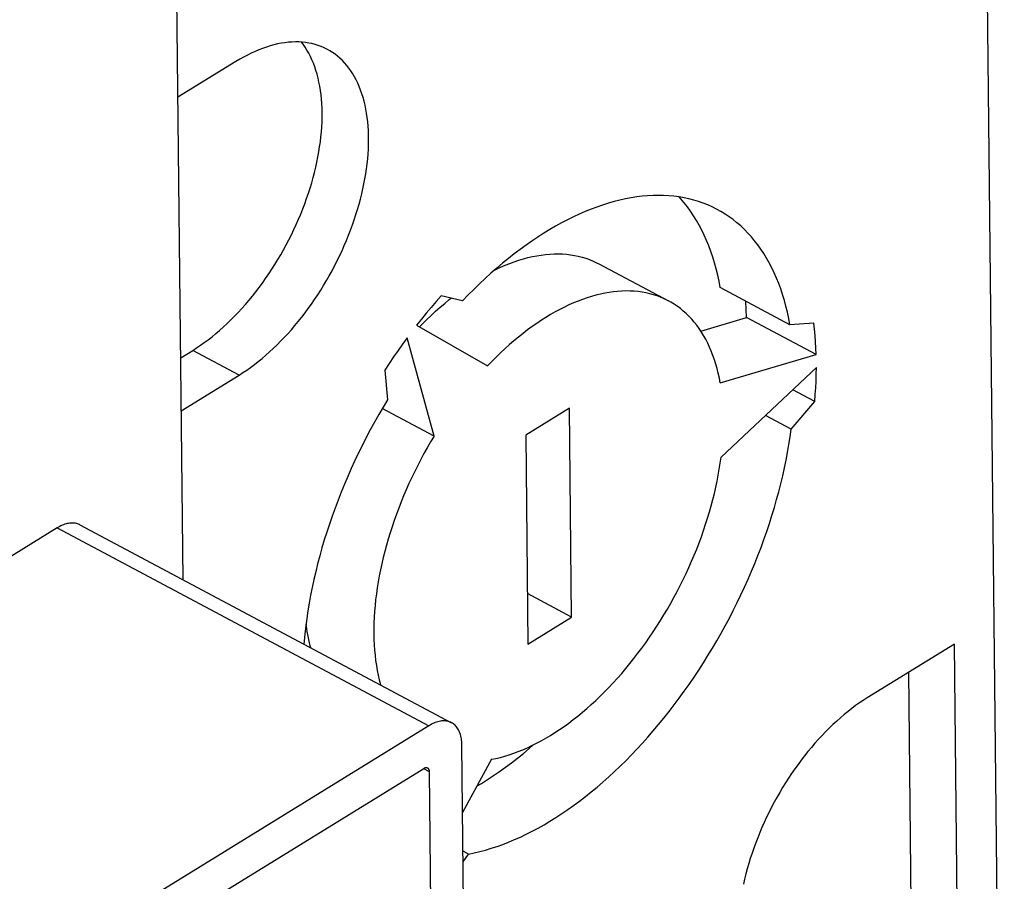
# Model space of a CAD drawing. Header units: millimetres. Extents: x 0 to 594, y 0 to 420.
# Tile 62 of 78: x 549.92 to 556.09, y 102.06 to 107.46. Entities that reach past the tile are written whole.
import ezdxf

# ---------------------------------------------------------------- set-up
doc = ezdxf.new("R2010")
doc.units = ezdxf.units.MM
doc.header["$LTSCALE"] = 32.67
doc.layers.get('0').update_dxf_attribs({"linetype": 'CONTINUOUS'})

msp = doc.modelspace()

# ---------------------------------------------------------------- linework, layer by layer
at = {"color": 7, "linetype": 'CONTINUOUS'}
for p, q in [((550.9427, 103.9477), (550.7986, 117.5883)), ((555.9457, 111.4932), (556.0933, 97.5176)), ((551.3942, 107.261), (551.3702, 107.25)), ((551.4181, 107.271), (551.3942, 107.261)), ((551.4419, 107.2802), (551.4181, 107.271)), ((551.4655, 107.2884), (551.4419, 107.2802)), ((551.4889, 107.2957), (551.4655, 107.2884)), ((551.5122, 107.302), (551.4889, 107.2957)), ((551.5353, 107.3075), (551.5122, 107.302)), ((551.5582, 107.3119), (551.5353, 107.3075)), ((551.5809, 107.3155), (551.5582, 107.3119)), ((551.6032, 107.3181), (551.5809, 107.3155)), ((551.6253, 107.3197), (551.6032, 107.3181)), ((551.6472, 107.3204), (551.6253, 107.3197)), ((551.6687, 107.3201), (551.6472, 107.3204)), ((551.6898, 107.3189), (551.6687, 107.3201)), ((551.6956, 107.3058), (551.6854, 107.3191)), ((551.7107, 107.3167), (551.6898, 107.3189)), ((551.7079, 107.2879), (551.6956, 107.3058)), ((551.7197, 107.2693), (551.7079, 107.2879)), ((551.7311, 107.3136), (551.7107, 107.3167)), ((551.7307, 107.2498), (551.7197, 107.2693)), ((551.7512, 107.3095), (551.7311, 107.3136)), ((551.7709, 107.3045), (551.7512, 107.3095)), ((551.7901, 107.2985), (551.7709, 107.3045)), ((551.8089, 107.2916), (551.7901, 107.2985)), ((551.8273, 107.2838), (551.8089, 107.2916)), ((551.8452, 107.2751), (551.8273, 107.2838)), ((551.8481, 107.2735), (551.8452, 107.2751)), ((551.8626, 107.2654), (551.8481, 107.2735)), ((551.8795, 107.2548), (551.8626, 107.2654)), ((551.2738, 107.1974), (550.9107, 106.9735)), ((551.298, 107.2118), (551.2738, 107.1974)), ((551.3221, 107.2254), (551.298, 107.2118)), ((551.3462, 107.2382), (551.3221, 107.2254)), ((551.3702, 107.25), (551.3462, 107.2382)), ((551.7412, 107.2296), (551.7307, 107.2498)), ((551.7509, 107.2086), (551.7412, 107.2296)), ((551.7601, 107.1869), (551.7509, 107.2086)), ((551.8959, 107.2434), (551.8795, 107.2548)), ((551.9118, 107.231), (551.8959, 107.2434)), ((551.9271, 107.2178), (551.9118, 107.231)), ((551.9419, 107.2037), (551.9271, 107.2178)), ((551.9561, 107.1888), (551.9419, 107.2037)), ((551.7685, 107.1645), (551.7601, 107.1869)), ((551.7762, 107.1413), (551.7685, 107.1645)), ((551.7833, 107.1175), (551.7762, 107.1413)), ((551.9697, 107.173), (551.9561, 107.1888)), ((551.9827, 107.1564), (551.9697, 107.173)), ((551.9952, 107.139), (551.9827, 107.1564)), ((552.007, 107.1207), (551.9952, 107.139)), ((551.7897, 107.093), (551.7833, 107.1175)), ((551.7954, 107.0679), (551.7897, 107.093)), ((552.0182, 107.1017), (552.007, 107.1207)), ((552.0288, 107.082), (552.0182, 107.1017)), ((552.0387, 107.0615), (552.0288, 107.082)), ((551.8003, 107.0422), (551.7954, 107.0679)), ((551.8046, 107.0159), (551.8003, 107.0422)), ((551.8081, 106.989), (551.8046, 107.0159)), ((552.048, 107.0402), (552.0387, 107.0615)), ((552.0566, 107.0183), (552.048, 107.0402)), ((552.0645, 106.9956), (552.0566, 107.0183)), ((551.811, 106.9616), (551.8081, 106.989)), ((551.8131, 106.9336), (551.811, 106.9616)), ((552.0718, 106.9723), (552.0645, 106.9956)), ((552.0784, 106.9483), (552.0718, 106.9723)), ((551.8145, 106.9052), (551.8131, 106.9336)), ((551.8151, 106.8763), (551.8145, 106.9052)), ((552.0843, 106.9237), (552.0784, 106.9483)), ((552.0896, 106.8985), (552.0843, 106.9237)), ((552.0941, 106.8727), (552.0896, 106.8985)), ((551.8143, 106.8172), (551.8151, 106.8469)), ((551.8151, 106.8469), (551.8151, 106.8763)), ((552.0979, 106.8463), (552.0941, 106.8727)), ((552.101, 106.8194), (552.0979, 106.8463)), ((551.8106, 106.7565), (551.8128, 106.787)), ((551.8128, 106.787), (551.8143, 106.8172)), ((552.1035, 106.7919), (552.101, 106.8194)), ((552.1052, 106.764), (552.1035, 106.7919)), ((551.804, 106.6944), (551.8076, 106.7256)), ((551.8076, 106.7256), (551.8106, 106.7565)), ((552.1062, 106.7356), (552.1052, 106.764)), ((552.1061, 106.6774), (552.1065, 106.7067)), ((552.1065, 106.7067), (552.1062, 106.7356)), ((551.7946, 106.6312), (551.7996, 106.6629)), ((551.7996, 106.6629), (551.804, 106.6944)), ((552.1032, 106.6177), (552.105, 106.6477)), ((552.105, 106.6477), (552.1061, 106.6774)), ((551.7823, 106.5671), (551.7888, 106.5992)), ((551.7888, 106.5992), (551.7946, 106.6312)), ((552.0974, 106.5565), (552.1007, 106.5873)), ((552.1007, 106.5873), (552.1032, 106.6177)), ((551.7673, 106.5022), (551.7751, 106.5347)), ((551.7751, 106.5347), (551.7823, 106.5671)), ((552.0889, 106.4942), (552.0935, 106.5255)), ((552.0935, 106.5255), (552.0974, 106.5565)), ((551.7495, 106.437), (551.7587, 106.4696)), ((551.7587, 106.4696), (551.7673, 106.5022)), ((552.0775, 106.4309), (552.0835, 106.4627)), ((552.0835, 106.4627), (552.0889, 106.4942)), ((551.7291, 106.3714), (551.7397, 106.4042)), ((551.7397, 106.4042), (551.7495, 106.437)), ((552.0635, 106.3669), (552.0708, 106.399)), ((552.0708, 106.399), (552.0775, 106.4309)), ((551.7062, 106.3059), (551.718, 106.3387)), ((551.718, 106.3387), (551.7291, 106.3714)), ((552.0467, 106.3024), (552.0554, 106.3347)), ((552.0554, 106.3347), (552.0635, 106.3669)), ((553.7177, 106.336), (553.6822, 106.3282)), ((553.7529, 106.3427), (553.7177, 106.336)), ((553.7878, 106.3481), (553.7529, 106.3427)), ((553.8223, 106.3524), (553.7878, 106.3481)), ((553.8565, 106.3554), (553.8223, 106.3524)), ((553.8904, 106.3573), (553.8565, 106.3554)), ((553.9239, 106.3579), (553.8904, 106.3573)), ((553.957, 106.3574), (553.9239, 106.3579)), ((553.9896, 106.3556), (553.957, 106.3574)), ((554.0218, 106.3526), (553.9896, 106.3556)), ((554.0536, 106.3484), (554.0218, 106.3526)), ((554.0849, 106.343), (554.0536, 106.3484)), ((554.0648, 106.3366), (554.054, 106.3484)), ((554.086, 106.3117), (554.0648, 106.3366)), ((554.1157, 106.3365), (554.0849, 106.343)), ((554.146, 106.3287), (554.1157, 106.3365)), ((551.6807, 106.2406), (551.6937, 106.2732)), ((551.6937, 106.2732), (551.7062, 106.3059)), ((552.0373, 106.2699), (552.0467, 106.3024)), ((553.5014, 106.2712), (553.4647, 106.2563)), ((553.538, 106.2849), (553.5014, 106.2712)), ((553.5743, 106.2975), (553.538, 106.2849)), ((553.6105, 106.3089), (553.5743, 106.2975)), ((553.6465, 106.3191), (553.6105, 106.3089)), ((553.6822, 106.3282), (553.6465, 106.3191)), ((554.1063, 106.2858), (554.086, 106.3117)), ((554.1259, 106.2587), (554.1063, 106.2858)), ((554.1757, 106.3197), (554.146, 106.3287)), ((554.2049, 106.3096), (554.1757, 106.3197)), ((554.2336, 106.2982), (554.2049, 106.3096)), ((554.2616, 106.2857), (554.2336, 106.2982)), ((554.2891, 106.2721), (554.2616, 106.2857)), ((554.2929, 106.27), (554.2891, 106.2721)), ((551.667, 106.2081), (551.6807, 106.2406)), ((552.0167, 106.205), (552.0273, 106.2375)), ((552.0273, 106.2375), (552.0373, 106.2699)), ((553.3909, 106.2231), (553.3538, 106.2048)), ((553.4278, 106.2402), (553.3909, 106.2231)), ((553.4647, 106.2563), (553.4278, 106.2402)), ((554.1447, 106.2307), (554.1259, 106.2587)), ((554.1627, 106.2016), (554.1447, 106.2307)), ((554.3159, 106.2572), (554.2929, 106.27)), ((554.3422, 106.2413), (554.3159, 106.2572)), ((554.3677, 106.2242), (554.3422, 106.2413)), ((554.3927, 106.2059), (554.3677, 106.2242)), ((551.6379, 106.1436), (551.6527, 106.1757)), ((551.6527, 106.1757), (551.667, 106.2081)), ((551.9935, 106.1401), (552.0054, 106.1725)), ((552.0054, 106.1725), (552.0167, 106.205)), ((553.2796, 106.1648), (553.2424, 106.1432)), ((553.3167, 106.1853), (553.2796, 106.1648)), ((553.3538, 106.2048), (553.3167, 106.1853)), ((554.1799, 106.1715), (554.1627, 106.2016)), ((554.1962, 106.1405), (554.1799, 106.1715)), ((554.4169, 106.1866), (554.3927, 106.2059)), ((554.4405, 106.1661), (554.4169, 106.1866)), ((554.4633, 106.1445), (554.4405, 106.1661)), ((551.6066, 106.0798), (551.6225, 106.1116)), ((551.6225, 106.1116), (551.6379, 106.1436)), ((551.9678, 106.0755), (551.981, 106.1077)), ((551.981, 106.1077), (551.9935, 106.1401)), ((553.168, 106.0967), (553.1309, 106.0718)), ((553.2052, 106.1205), (553.168, 106.0967)), ((553.2424, 106.1432), (553.2052, 106.1205)), ((554.2117, 106.1084), (554.1962, 106.1405)), ((554.2264, 106.0754), (554.2117, 106.1084)), ((554.4855, 106.1219), (554.4633, 106.1445)), ((554.5069, 106.0982), (554.4855, 106.1219)), ((554.5276, 106.0734), (554.5069, 106.0982)), ((551.5731, 106.0171), (551.5901, 106.0483)), ((551.5901, 106.0483), (551.6066, 106.0798)), ((551.9398, 106.0113), (551.9541, 106.0433)), ((551.9541, 106.0433), (551.9678, 106.0755)), ((553.0938, 106.046), (553.0568, 106.0191)), ((553.1309, 106.0718), (553.0938, 106.046)), ((554.2402, 106.0415), (554.2264, 106.0754)), ((554.2532, 106.0067), (554.2402, 106.0415)), ((554.5475, 106.0476), (554.5276, 106.0734)), ((554.5666, 106.0207), (554.5475, 106.0476)), ((551.5375, 105.9556), (551.5555, 105.9861)), ((551.5555, 105.9861), (551.5731, 106.0171)), ((551.9096, 105.9478), (551.925, 105.9795)), ((551.925, 105.9795), (551.9398, 106.0113)), ((552.9831, 105.9622), (552.9465, 105.9324)), ((553.0199, 105.9911), (552.9831, 105.9622)), ((553.0568, 106.0191), (553.0199, 105.9911)), ((553.0775, 105.9601), (553.1057, 105.9677)), ((553.1057, 105.9677), (553.1337, 105.9742)), ((553.1337, 105.9742), (553.1615, 105.9797)), ((553.1615, 105.9797), (553.189, 105.9841)), ((553.189, 105.9841), (553.2162, 105.9875)), ((553.2162, 105.9875), (553.2432, 105.9898)), ((553.2432, 105.9898), (553.2698, 105.9911)), ((553.2698, 105.9911), (553.2961, 105.9914)), ((553.2961, 105.9914), (553.322, 105.9905)), ((553.322, 105.9905), (553.3476, 105.9887)), ((553.3476, 105.9887), (553.3727, 105.9857)), ((553.3727, 105.9857), (553.3975, 105.9818)), ((553.3975, 105.9818), (553.4218, 105.9768)), ((553.4218, 105.9768), (553.4457, 105.9707)), ((553.4457, 105.9707), (553.4691, 105.9636)), ((553.4691, 105.9636), (553.492, 105.9555)), ((554.2652, 105.9709), (554.2532, 106.0067)), ((554.2764, 105.9343), (554.2652, 105.9709)), ((554.585, 105.9929), (554.5666, 106.0207)), ((554.6026, 105.964), (554.585, 105.9929)), ((554.6194, 105.9342), (554.6026, 105.964)), ((551.5001, 105.8955), (551.519, 105.9254)), ((551.519, 105.9254), (551.5375, 105.9556)), ((551.8772, 105.8853), (551.8936, 105.9164)), ((551.8936, 105.9164), (551.9096, 105.9478)), ((552.9101, 105.9015), (552.8738, 105.8697)), ((552.9046, 105.8933), (552.9337, 105.907)), ((552.9465, 105.9324), (552.9101, 105.9015)), ((552.9337, 105.907), (552.9627, 105.9196)), ((552.9627, 105.9196), (552.9916, 105.9313)), ((552.9916, 105.9313), (553.0204, 105.9419)), ((553.0204, 105.9419), (553.049, 105.9515)), ((553.049, 105.9515), (553.0775, 105.9601)), ((553.492, 105.9555), (553.5145, 105.9463)), ((553.5145, 105.9463), (553.5364, 105.9361)), ((553.5364, 105.9361), (553.5505, 105.9289)), ((553.5505, 105.9289), (553.9875, 105.6963)), ((554.2867, 105.8969), (554.2764, 105.9343)), ((554.6354, 105.9034), (554.6194, 105.9342)), ((554.6506, 105.8717), (554.6354, 105.9034)), ((551.4608, 105.8371), (551.4807, 105.8661)), ((551.4807, 105.8661), (551.5001, 105.8955)), ((551.8427, 105.8239), (551.8602, 105.8544)), ((551.8602, 105.8544), (551.8772, 105.8853)), ((552.8738, 105.8697), (552.8378, 105.837)), ((552.8956, 105.8889), (552.9046, 105.8933)), ((554.2962, 105.8586), (554.2867, 105.8969)), ((554.3047, 105.8195), (554.2962, 105.8586)), ((554.665, 105.8391), (554.6506, 105.8717)), ((554.6785, 105.8055), (554.665, 105.8391)), ((551.399, 105.7531), (551.42, 105.7806)), ((551.42, 105.7806), (551.4406, 105.8086)), ((551.4406, 105.8086), (551.4608, 105.8371)), ((551.8063, 105.7638), (551.8247, 105.7937)), ((551.8247, 105.7937), (551.8427, 105.8239)), ((552.802, 105.8034), (552.7664, 105.7689)), ((552.8378, 105.837), (552.802, 105.8034)), ((554.3123, 105.7797), (554.3047, 105.8195)), ((554.7493, 105.547), (554.3123, 105.7797)), ((554.6912, 105.7711), (554.6785, 105.8055)), ((551.3559, 105.6998), (551.3776, 105.7262)), ((551.3776, 105.7262), (551.399, 105.7531)), ((551.7681, 105.7053), (551.7874, 105.7344)), ((551.7874, 105.7344), (551.8063, 105.7638)), ((552.5611, 105.7282), (552.5298, 105.6923)), ((552.6961, 105.6974), (552.5611, 105.7282)), ((552.7311, 105.7336), (552.6961, 105.6974)), ((552.7664, 105.7689), (552.7311, 105.7336)), ((553.4765, 105.7158), (553.4483, 105.706)), ((553.5045, 105.7246), (553.4765, 105.7158)), ((553.5324, 105.7324), (553.5045, 105.7246)), ((553.5601, 105.7392), (553.5324, 105.7324)), ((553.5876, 105.745), (553.5601, 105.7392)), ((553.6148, 105.7498), (553.5876, 105.745)), ((553.6417, 105.7536), (553.6148, 105.7498)), ((553.6684, 105.7563), (553.6417, 105.7536)), ((553.6947, 105.758), (553.6684, 105.7563)), ((553.7208, 105.7587), (553.6947, 105.758)), ((553.7465, 105.7584), (553.7208, 105.7587)), ((553.7718, 105.7571), (553.7465, 105.7584)), ((553.7968, 105.7548), (553.7718, 105.7571)), ((553.8214, 105.7514), (553.7968, 105.7548)), ((553.8456, 105.747), (553.8214, 105.7514)), ((553.8693, 105.7416), (553.8456, 105.747)), ((553.8927, 105.7352), (553.8693, 105.7416)), ((553.9155, 105.7278), (553.8927, 105.7352)), ((553.9379, 105.7193), (553.9155, 105.7278)), ((553.9598, 105.7099), (553.9379, 105.7193)), ((554.703, 105.7358), (554.6912, 105.7711)), ((554.714, 105.6996), (554.703, 105.7358)), ((551.3115, 105.6488), (551.3339, 105.674)), ((551.3339, 105.674), (551.3559, 105.6998)), ((551.7283, 105.6485), (551.7484, 105.6767)), ((551.7484, 105.6767), (551.7681, 105.7053)), ((552.4987, 105.6559), (552.468, 105.6189)), ((552.5298, 105.6923), (552.4987, 105.6559)), ((552.5268, 105.6311), (552.5552, 105.6565)), ((552.5552, 105.6565), (552.5839, 105.6811)), ((552.5839, 105.6811), (552.6127, 105.7049)), ((552.6127, 105.7049), (552.624, 105.7138)), ((553.3341, 105.657), (553.3053, 105.6424)), ((553.3628, 105.6707), (553.3341, 105.657)), ((553.3914, 105.6835), (553.3628, 105.6707)), ((553.4199, 105.6952), (553.3914, 105.6835)), ((553.4483, 105.706), (553.4199, 105.6952)), ((553.9813, 105.6995), (553.9598, 105.7099)), ((553.9875, 105.6963), (553.9813, 105.6995)), ((554.0021, 105.6882), (553.9875, 105.6963)), ((554.0225, 105.6758), (554.0021, 105.6882)), ((554.0423, 105.6625), (554.0225, 105.6758)), ((554.0616, 105.6482), (554.0423, 105.6625)), ((554.4716, 105.6925), (554.4714, 105.695)), ((554.4746, 105.6428), (554.4716, 105.6925)), ((554.7241, 105.6627), (554.714, 105.6996)), ((554.7334, 105.6249), (554.7241, 105.6627)), ((551.243, 105.5771), (551.2661, 105.6004)), ((551.2661, 105.6004), (551.2889, 105.6243)), ((551.2889, 105.6243), (551.3115, 105.6488)), ((551.6657, 105.5671), (551.6869, 105.5937)), ((551.6869, 105.5937), (551.7078, 105.6209)), ((551.7078, 105.6209), (551.7283, 105.6485)), ((552.468, 105.6189), (552.4376, 105.5813)), ((552.4704, 105.5779), (552.4985, 105.6049)), ((552.4985, 105.6049), (552.5268, 105.6311)), ((553.2188, 105.5929), (553.1899, 105.5746)), ((553.2476, 105.6103), (553.2188, 105.5929)), ((553.2765, 105.6268), (553.2476, 105.6103)), ((553.3053, 105.6424), (553.2765, 105.6268)), ((554.0803, 105.633), (554.0616, 105.6482)), ((554.0984, 105.6169), (554.0803, 105.633)), ((554.1159, 105.5998), (554.0984, 105.6169)), ((554.1328, 105.5818), (554.1159, 105.5998)), ((554.1896, 105.5076), (554.4766, 105.5923)), ((554.4766, 105.5923), (554.4746, 105.6428)), ((554.9136, 105.3597), (554.4766, 105.5923)), ((554.7418, 105.5863), (554.7334, 105.6249)), ((551.1724, 105.5117), (551.1961, 105.5328)), ((551.1961, 105.5328), (551.2196, 105.5546)), ((551.2196, 105.5546), (551.243, 105.5771)), ((551.6223, 105.5156), (551.6441, 105.5411)), ((551.6441, 105.5411), (551.6657, 105.5671)), ((552.4376, 105.5813), (552.4076, 105.5432)), ((552.4076, 105.5432), (552.852, 105.2891)), ((552.4258, 105.5328), (552.4426, 105.5502)), ((552.4426, 105.5502), (552.4704, 105.5779)), ((553.1324, 105.5352), (553.1037, 105.5142)), ((553.1611, 105.5553), (553.1324, 105.5352)), ((553.1899, 105.5746), (553.1611, 105.5553)), ((554.149, 105.5629), (554.1328, 105.5818)), ((554.1647, 105.5432), (554.149, 105.5629)), ((554.1797, 105.5225), (554.1647, 105.5432)), ((554.7493, 105.547), (554.7418, 105.5863)), ((554.8991, 105.5569), (554.7493, 105.547)), ((554.9034, 105.5185), (554.8991, 105.5569)), ((551.1005, 105.4531), (551.1246, 105.4718)), ((551.1246, 105.4718), (551.1486, 105.4914)), ((551.1486, 105.4914), (551.1724, 105.5117)), ((551.5777, 105.4665), (551.6001, 105.4907)), ((551.6001, 105.4907), (551.6223, 105.5156)), ((553.0466, 105.4697), (553.0183, 105.4463)), ((553.0751, 105.4924), (553.0466, 105.4697)), ((553.1037, 105.5142), (553.0751, 105.4924)), ((554.194, 105.501), (554.1797, 105.5225)), ((554.2077, 105.4787), (554.194, 105.501)), ((554.2207, 105.4555), (554.2077, 105.4787)), ((554.907, 105.4795), (554.9034, 105.5185)), ((554.9099, 105.4401), (554.907, 105.4795)), ((551.0276, 105.4017), (551.052, 105.418)), ((551.052, 105.418), (551.0762, 105.4351)), ((551.0762, 105.4351), (551.1005, 105.4531)), ((551.509, 105.3977), (551.5321, 105.4199)), ((551.5321, 105.4199), (551.555, 105.4429)), ((551.555, 105.4429), (551.5777, 105.4665)), ((552.3197, 105.426), (552.2911, 105.3859)), ((552.3486, 105.4657), (552.3197, 105.426)), ((552.5169, 104.8479), (552.3486, 105.4657)), ((552.9901, 105.422), (552.962, 105.3969)), ((553.0183, 105.4463), (552.9901, 105.422)), ((554.2331, 105.4315), (554.2207, 105.4555)), ((554.2447, 105.4068), (554.2331, 105.4315)), ((554.2556, 105.3812), (554.2447, 105.4068)), ((554.9121, 105.4001), (554.9099, 105.4401)), ((550.928, 105.3398), (551.0033, 105.3862)), ((551.0033, 105.3862), (551.0276, 105.4017)), ((551.4385, 105.3352), (551.4622, 105.3553)), ((551.4622, 105.3553), (551.4857, 105.3761)), ((551.4857, 105.3761), (551.509, 105.3977)), ((552.2628, 105.3453), (552.235, 105.3043)), ((552.2911, 105.3859), (552.2628, 105.3453)), ((552.9065, 105.3444), (552.8791, 105.3171)), ((552.9342, 105.371), (552.9065, 105.3444)), ((552.962, 105.3969), (552.9342, 105.371)), ((554.2659, 105.3549), (554.2556, 105.3812)), ((554.2754, 105.3278), (554.2659, 105.3549)), ((554.312, 105.1821), (554.9136, 105.3597)), ((554.9136, 105.3597), (554.9121, 105.4001)), ((551.3669, 105.2795), (551.3909, 105.2973)), ((551.3909, 105.2973), (551.4148, 105.3159)), ((551.4148, 105.3159), (551.4385, 105.3352)), ((552.235, 105.3043), (552.2077, 105.2629)), ((552.8791, 105.3171), (552.852, 105.2891)), ((554.2842, 105.3001), (554.2754, 105.3278)), ((554.2922, 105.2716), (554.2842, 105.3001)), ((550.9315, 105.0073), (551.2946, 105.2311)), ((551.2946, 105.2311), (551.3187, 105.2464)), ((551.3187, 105.2464), (551.3428, 105.2626)), ((551.3428, 105.2626), (551.3669, 105.2795)), ((552.2077, 105.2629), (552.2249, 105.077)), ((554.2996, 105.2424), (554.2922, 105.2716)), ((554.3062, 105.2126), (554.2996, 105.2424)), ((554.9145, 105.2778), (554.317, 104.716)), ((554.9125, 105.1939), (554.9138, 105.2361)), ((554.9138, 105.2361), (554.9145, 105.2778)), ((554.312, 105.1821), (554.3062, 105.2126)), ((554.9105, 105.1514), (554.9125, 105.1939)), ((554.9043, 105.0654), (554.7666, 105.1387)), ((554.9043, 105.0654), (554.9078, 105.1086)), ((554.9078, 105.1086), (554.9105, 105.1514)), ((552.2249, 105.077), (552.1971, 105.0305)), ((554.7562, 104.8916), (554.9043, 105.0654)), ((552.1699, 104.9836), (552.1433, 104.9363)), ((552.1971, 105.0305), (552.1699, 104.9836)), ((552.5169, 104.8479), (552.1916, 105.021)), ((553.3658, 105.0238), (553.0917, 104.8548)), ((553.3796, 103.713), (553.3658, 105.0238)), ((554.7562, 104.8916), (554.595, 104.9774)), ((552.1433, 104.9363), (552.1174, 104.8887)), ((552.1174, 104.8887), (552.0921, 104.8406)), ((553.0917, 104.8548), (553.1055, 103.544)), ((554.7496, 104.8436), (554.7562, 104.8916)), ((552.0675, 104.7923), (552.0436, 104.7436)), ((552.0921, 104.8406), (552.0675, 104.7923)), ((552.4953, 104.8118), (552.4743, 104.7754)), ((552.5169, 104.8479), (552.4953, 104.8118)), ((554.7338, 104.7466), (554.7422, 104.7953)), ((554.7422, 104.7953), (554.7496, 104.8436)), ((552.0436, 104.7436), (552.0203, 104.6947)), ((552.4538, 104.7386), (552.4338, 104.7016)), ((552.4743, 104.7754), (552.4538, 104.7386)), ((554.7246, 104.6977), (554.7338, 104.7466)), ((552.0203, 104.6947), (551.9978, 104.6456)), ((552.4338, 104.7016), (552.4145, 104.6642)), ((554.3059, 104.6413), (554.3118, 104.6788)), ((554.3118, 104.6788), (554.317, 104.716)), ((554.7145, 104.6486), (554.7246, 104.6977)), ((551.9978, 104.6456), (551.976, 104.5962)), ((552.3956, 104.6266), (552.3774, 104.5887)), ((552.4145, 104.6642), (552.3956, 104.6266)), ((554.2919, 104.5655), (554.2993, 104.6035)), ((554.2993, 104.6035), (554.3059, 104.6413)), ((554.7036, 104.5992), (554.7145, 104.6486)), ((551.9549, 104.5467), (551.9346, 104.497)), ((551.976, 104.5962), (551.9549, 104.5467)), ((552.3597, 104.5506), (552.3427, 104.5124)), ((552.3774, 104.5887), (552.3597, 104.5506)), ((554.2838, 104.5273), (554.2919, 104.5655)), ((554.6791, 104.5), (554.6918, 104.5497)), ((554.6918, 104.5497), (554.7036, 104.5992)), ((551.9346, 104.497), (551.915, 104.4471)), ((552.3427, 104.5124), (552.3262, 104.474)), ((554.2655, 104.4504), (554.275, 104.4889)), ((554.275, 104.4889), (554.2838, 104.5273)), ((554.6656, 104.4502), (554.6791, 104.5)), ((551.915, 104.4471), (551.8962, 104.3972)), ((552.3104, 104.4354), (552.2953, 104.3968)), ((552.3262, 104.474), (552.3104, 104.4354)), ((554.2552, 104.4118), (554.2655, 104.4504)), ((554.6513, 104.4003), (554.6656, 104.4502)), ((551.8962, 104.3972), (551.8782, 104.3472)), ((552.2808, 104.358), (552.2669, 104.3192)), ((552.2953, 104.3968), (552.2808, 104.358)), ((554.2326, 104.3344), (554.2442, 104.3731)), ((554.2442, 104.3731), (554.2552, 104.4118)), ((554.6362, 104.3503), (554.6513, 104.4003)), ((550.2011, 104.2954), (550.1932, 104.2926)), ((550.2089, 104.2978), (550.2011, 104.2954)), ((550.2167, 104.2998), (550.2089, 104.2978)), ((550.2244, 104.3013), (550.2167, 104.2998)), ((550.2319, 104.3024), (550.2244, 104.3013)), ((550.2393, 104.3031), (550.2319, 104.3024)), ((550.2467, 104.3034), (550.2393, 104.3031)), ((550.2538, 104.3032), (550.2467, 104.3034)), ((550.2608, 104.3026), (550.2538, 104.3032)), ((550.2677, 104.3016), (550.2608, 104.3026)), ((550.2744, 104.3002), (550.2677, 104.3016)), ((550.2809, 104.2983), (550.2744, 104.3002)), ((550.2872, 104.2961), (550.2809, 104.2983)), ((550.2933, 104.2934), (550.2872, 104.2961)), ((551.8609, 104.2972), (551.8445, 104.2471)), ((551.8782, 104.3472), (551.8609, 104.2972)), ((552.2669, 104.3192), (552.2537, 104.2804)), ((554.2072, 104.2567), (554.2202, 104.2955)), ((554.2202, 104.2955), (554.2326, 104.3344)), ((554.6034, 104.2502), (554.6202, 104.3003)), ((554.6202, 104.3003), (554.6362, 104.3503)), ((550.153, 104.2726), (547.0733, 102.3738)), ((550.1611, 104.2774), (550.153, 104.2726)), ((550.1692, 104.2818), (550.1611, 104.2774)), ((550.1772, 104.2858), (550.1692, 104.2818)), ((550.1852, 104.2894), (550.1772, 104.2858)), ((550.1932, 104.2926), (550.1852, 104.2894)), ((550.2966, 104.2917), (550.2933, 104.2934)), ((550.2966, 104.2917), (552.6272, 103.051)), ((551.8445, 104.2471), (551.8288, 104.1971)), ((552.2412, 104.2416), (552.2294, 104.2028)), ((552.2537, 104.2804), (552.2412, 104.2416)), ((554.1935, 104.2179), (554.2072, 104.2567)), ((554.5859, 104.2002), (554.6034, 104.2502)), ((551.8288, 104.1971), (551.814, 104.1472)), ((552.2294, 104.2028), (552.2183, 104.1641)), ((554.1641, 104.1405), (554.1791, 104.1792)), ((554.1791, 104.1792), (554.1935, 104.2179)), ((554.5675, 104.1502), (554.5859, 104.2002)), ((551.814, 104.1472), (551.8001, 104.0973)), ((552.2079, 104.1255), (552.1982, 104.0869)), ((552.2183, 104.1641), (552.2079, 104.1255)), ((554.1484, 104.1019), (554.1641, 104.1405)), ((554.5484, 104.1004), (554.5675, 104.1502)), ((551.8001, 104.0973), (551.7869, 104.0475)), ((552.1893, 104.0485), (552.181, 104.0103)), ((552.1982, 104.0869), (552.1893, 104.0485)), ((554.1152, 104.0252), (554.1321, 104.0635)), ((554.1321, 104.0635), (554.1484, 104.1019)), ((554.5079, 104.0009), (554.5285, 104.0506)), ((554.5285, 104.0506), (554.5484, 104.1004)), ((551.7746, 103.9979), (551.7632, 103.9484)), ((551.7869, 104.0475), (551.7746, 103.9979)), ((552.181, 104.0103), (552.1735, 103.9723)), ((554.0795, 103.9492), (554.0977, 103.9871)), ((554.0977, 103.9871), (554.1152, 104.0252)), ((554.4865, 103.9515), (554.5079, 104.0009)), ((551.7632, 103.9484), (551.7526, 103.8992)), ((552.1667, 103.9345), (552.1607, 103.8969)), ((552.1735, 103.9723), (552.1667, 103.9345)), ((554.0608, 103.9115), (554.0795, 103.9492)), ((554.4644, 103.9022), (554.4865, 103.9515)), ((551.7526, 103.8992), (551.7428, 103.8501)), ((552.1607, 103.8969), (552.1554, 103.8596)), ((554.0217, 103.8369), (554.0415, 103.8741)), ((554.0415, 103.8741), (554.0608, 103.9115)), ((554.4416, 103.8531), (554.4644, 103.9022)), ((551.734, 103.8013), (551.726, 103.7528)), ((551.7428, 103.8501), (551.734, 103.8013)), ((552.1508, 103.8225), (552.147, 103.7858)), ((552.1554, 103.8596), (552.1508, 103.8225)), ((553.3796, 103.713), (553.1022, 103.8607)), ((554.0013, 103.8001), (554.0217, 103.8369)), ((554.3938, 103.7558), (554.418, 103.8043)), ((554.418, 103.8043), (554.4416, 103.8531)), ((551.726, 103.7528), (551.7189, 103.7046)), ((552.144, 103.7495), (552.1417, 103.7135)), ((552.147, 103.7858), (552.144, 103.7495)), ((553.959, 103.7274), (553.9804, 103.7636)), ((553.9804, 103.7636), (554.0013, 103.8001)), ((554.3689, 103.7076), (554.3938, 103.7558)), ((551.7189, 103.7046), (551.7126, 103.6567)), ((552.1401, 103.6779), (552.1394, 103.6427)), ((552.1417, 103.7135), (552.1401, 103.6779)), ((553.1055, 103.544), (553.3796, 103.713)), ((553.9146, 103.6564), (553.937, 103.6917)), ((553.937, 103.6917), (553.959, 103.7274)), ((554.3434, 103.6597), (554.3689, 103.7076)), ((551.7126, 103.6567), (551.7073, 103.6092)), ((551.7162, 103.6559), (551.7143, 103.67)), ((551.7212, 103.6242), (551.7162, 103.6559)), ((551.7271, 103.5932), (551.7212, 103.6242)), ((552.1394, 103.6427), (552.1393, 103.608)), ((553.8684, 103.587), (553.8917, 103.6215)), ((553.8917, 103.6215), (553.9146, 103.6564)), ((554.3172, 103.6121), (554.3434, 103.6597)), ((551.7028, 103.5621), (551.7014, 103.5438)), ((551.7073, 103.6092), (551.7028, 103.5621)), ((551.7336, 103.5628), (551.7271, 103.5932)), ((551.741, 103.5331), (551.7336, 103.5628)), ((552.1393, 103.608), (552.1401, 103.5737)), ((552.1401, 103.5737), (552.1416, 103.54)), ((553.8446, 103.553), (553.8684, 103.587)), ((554.2629, 103.5183), (554.2904, 103.565)), ((554.2904, 103.565), (554.3172, 103.6121)), ((551.7443, 103.521), (551.741, 103.5331)), ((552.1416, 103.54), (552.1438, 103.5067)), ((552.1438, 103.5067), (552.1469, 103.474)), ((553.7958, 103.4867), (553.8204, 103.5196)), ((553.8204, 103.5196), (553.8446, 103.553)), ((554.2349, 103.472), (554.2629, 103.5183)), ((555.7814, 103.5446), (555.2332, 103.2066)), ((555.8022, 101.5784), (555.7814, 103.5446)), ((552.1469, 103.474), (552.1506, 103.4418)), ((552.1506, 103.4418), (552.1552, 103.4103)), ((553.7454, 103.4225), (553.7708, 103.4543)), ((553.7708, 103.4543), (553.7958, 103.4867)), ((554.2063, 103.4262), (554.2349, 103.472)), ((552.1552, 103.4103), (552.1604, 103.3793)), ((552.1604, 103.3793), (552.1664, 103.349)), ((553.6937, 103.3607), (553.7197, 103.3913)), ((553.7197, 103.3913), (553.7454, 103.4225)), ((554.1474, 103.3361), (554.1771, 103.3809)), ((554.1771, 103.3809), (554.2063, 103.4262)), ((552.1664, 103.349), (552.1732, 103.3193)), ((552.1732, 103.3193), (552.1807, 103.2902)), ((553.6406, 103.3015), (553.6673, 103.3308)), ((553.6673, 103.3308), (553.6937, 103.3607)), ((554.1171, 103.2919), (554.1474, 103.3361)), ((555.5108, 101.7335), (555.4936, 103.3672)), ((552.1807, 103.2902), (552.1812, 103.2884)), ((553.5864, 103.245), (553.6137, 103.2729)), ((553.6137, 103.2729), (553.6406, 103.3015)), ((554.0551, 103.2052), (554.0864, 103.2482)), ((554.0864, 103.2482), (554.1171, 103.2919)), ((553.5034, 103.1656), (553.5313, 103.1913)), ((553.5313, 103.1913), (553.559, 103.2178)), ((553.559, 103.2178), (553.5864, 103.245)), ((554.0234, 103.1628), (554.0551, 103.2052)), ((555.2091, 103.1913), (555.185, 103.1752)), ((555.2332, 103.2066), (555.2091, 103.1913)), ((553.4471, 103.1166), (553.4754, 103.1407)), ((553.4754, 103.1407), (553.5034, 103.1656)), ((553.9912, 103.121), (554.0234, 103.1628)), ((555.1131, 103.1219), (555.0893, 103.1026)), ((555.137, 103.1405), (555.1131, 103.1219)), ((555.1609, 103.1582), (555.137, 103.1405)), ((555.185, 103.1752), (555.1609, 103.1582)), ((552.5567, 103.0609), (552.5489, 103.0594)), ((552.5644, 103.062), (552.5567, 103.0609)), ((552.572, 103.0625), (552.5644, 103.062)), ((552.5795, 103.0627), (552.572, 103.0625)), ((552.5868, 103.0624), (552.5795, 103.0627)), ((552.5939, 103.0616), (552.5868, 103.0624)), ((552.6009, 103.0604), (552.5939, 103.0616)), ((552.6076, 103.0588), (552.6009, 103.0604)), ((553.3616, 103.0491), (553.3902, 103.0708)), ((553.3902, 103.0708), (553.4187, 103.0933)), ((553.4187, 103.0933), (553.4471, 103.1166)), ((553.9255, 103.0396), (553.9585, 103.0799)), ((553.9585, 103.0799), (553.9912, 103.121)), ((555.0422, 103.0617), (555.0188, 103.0401)), ((555.0657, 103.0825), (555.0422, 103.0617)), ((555.0893, 103.1026), (555.0657, 103.0825)), ((552.4836, 103.0319), (547.2077, 99.779)), ((552.4919, 103.0368), (552.4836, 103.0319)), ((552.5002, 103.0413), (552.4919, 103.0368)), ((552.5084, 103.0454), (552.5002, 103.0413)), ((552.5166, 103.0491), (552.5084, 103.0454)), ((552.5248, 103.0523), (552.5166, 103.0491)), ((552.5329, 103.0551), (552.5248, 103.0523)), ((552.5409, 103.0575), (552.5329, 103.0551)), ((552.5489, 103.0594), (552.5409, 103.0575)), ((552.6142, 103.0567), (552.6076, 103.0588)), ((552.6206, 103.0542), (552.6142, 103.0567)), ((552.6272, 103.051), (552.6206, 103.0542)), ((552.6327, 103.0478), (552.6272, 103.051)), ((552.6384, 103.044), (552.6327, 103.0478)), ((552.6438, 103.0398), (552.6384, 103.044)), ((552.649, 103.0351), (552.6438, 103.0398)), ((552.6539, 103.0301), (552.649, 103.0351)), ((552.6586, 103.0246), (552.6539, 103.0301)), ((552.663, 103.0188), (552.6586, 103.0246)), ((552.667, 103.0126), (552.663, 103.0188)), ((552.6708, 103.006), (552.667, 103.0126)), ((552.6743, 102.9991), (552.6708, 103.006)), ((552.6775, 102.9918), (552.6743, 102.9991)), ((553.2753, 102.9894), (553.3041, 103.0084)), ((553.3041, 103.0084), (553.3329, 103.0284)), ((553.3329, 103.0284), (553.3616, 103.0491)), ((553.8581, 102.961), (553.892, 102.9999)), ((553.892, 102.9999), (553.9255, 103.0396)), ((554.9957, 103.0179), (554.9728, 102.9949)), ((555.0188, 103.0401), (554.9957, 103.0179)), ((552.6804, 102.9842), (552.6775, 102.9918)), ((552.683, 102.9763), (552.6804, 102.9842)), ((552.6852, 102.968), (552.683, 102.9763)), ((552.6871, 102.9595), (552.6852, 102.968)), ((552.6887, 102.9507), (552.6871, 102.9595)), ((552.69, 102.9416), (552.6887, 102.9507)), ((552.6909, 102.9323), (552.69, 102.9416)), ((553.16, 102.9223), (553.1888, 102.9377)), ((553.1888, 102.9377), (553.2176, 102.954)), ((553.2176, 102.954), (553.2465, 102.9712)), ((553.2465, 102.9712), (553.2753, 102.9894)), ((553.8239, 102.9228), (553.8581, 102.961)), ((554.9277, 102.9471), (554.9056, 102.9222)), ((554.9501, 102.9713), (554.9277, 102.9471)), ((554.9728, 102.9949), (554.9501, 102.9713)), ((552.6915, 102.9227), (552.6909, 102.9323)), ((552.6918, 102.9129), (552.6915, 102.9227)), ((552.7299, 99.3081), (552.6918, 102.9129)), ((553.0455, 102.8703), (553.0739, 102.8818)), ((553.0739, 102.8818), (553.1025, 102.8944)), ((553.077, 102.8592), (553.114, 102.8902)), ((553.1025, 102.8944), (553.1312, 102.9079)), ((553.114, 102.8902), (553.1387, 102.9116)), ((553.1312, 102.9079), (553.16, 102.9223)), ((553.7545, 102.8489), (553.7894, 102.8855)), ((553.7894, 102.8855), (553.8239, 102.9228)), ((554.8837, 102.8967), (554.8622, 102.8707)), ((554.9056, 102.9222), (554.8837, 102.8967)), ((552.878, 102.8218), (552.6963, 102.4881)), ((552.878, 102.8218), (552.9054, 102.8273)), ((552.9054, 102.8273), (552.9331, 102.8339)), ((552.9331, 102.8339), (552.9609, 102.8415)), ((552.9609, 102.8415), (552.9889, 102.8501)), ((552.9889, 102.8501), (553.0171, 102.8597)), ((553.0025, 102.8002), (553.0398, 102.8292)), ((553.0171, 102.8597), (553.0455, 102.8703)), ((553.0398, 102.8292), (553.077, 102.8592)), ((553.6839, 102.7784), (553.7193, 102.8132)), ((553.7193, 102.8132), (553.7545, 102.8489)), ((554.8201, 102.8169), (554.7995, 102.7892)), ((554.8409, 102.844), (554.8201, 102.8169)), ((554.8622, 102.8707), (554.8409, 102.844)), ((547.2102, 99.5332), (552.452, 102.765)), ((552.452, 102.765), (552.4541, 102.7663)), ((552.4541, 102.7663), (552.4563, 102.7674)), ((552.4563, 102.7674), (552.4584, 102.7683)), ((552.4584, 102.7683), (552.4605, 102.769)), ((552.4605, 102.769), (552.4626, 102.7696)), ((552.4626, 102.7696), (552.4646, 102.7699)), ((552.4646, 102.7699), (552.4666, 102.7701)), ((552.4666, 102.7701), (552.4685, 102.7701)), ((552.4685, 102.7701), (552.4704, 102.77)), ((552.4704, 102.77), (552.4722, 102.7696)), ((552.4722, 102.7696), (552.4739, 102.7691)), ((552.4739, 102.7691), (552.4755, 102.7684)), ((552.4755, 102.7684), (552.4759, 102.7682)), ((552.4759, 102.7682), (552.4771, 102.7675)), ((552.4771, 102.7675), (552.4785, 102.7665)), ((552.4785, 102.7665), (552.4799, 102.7652)), ((552.4799, 102.7652), (552.4811, 102.7639)), ((552.4811, 102.7639), (552.4822, 102.7623)), ((552.4822, 102.7623), (552.4832, 102.7606)), ((552.4832, 102.7606), (552.4841, 102.7588)), ((552.4841, 102.7588), (552.4849, 102.7568)), ((552.4849, 102.7568), (552.4855, 102.7547)), ((552.4855, 102.7547), (552.486, 102.7525)), ((552.486, 102.7525), (552.4863, 102.7502)), ((552.9275, 102.7453), (552.965, 102.7722)), ((552.965, 102.7722), (553.0025, 102.8002)), ((553.6482, 102.7444), (553.6839, 102.7784)), ((554.7794, 102.7611), (554.7597, 102.7325)), ((554.7995, 102.7892), (554.7794, 102.7611)), ((552.4863, 102.7502), (552.4866, 102.7477)), ((552.4866, 102.7477), (552.4867, 102.7452)), ((552.4867, 102.7452), (552.5239, 99.2223)), ((552.8145, 102.6709), (552.8522, 102.6946)), ((552.8522, 102.6946), (552.8899, 102.7194)), ((552.8899, 102.7194), (552.9275, 102.7453)), ((553.576, 102.6792), (553.6122, 102.7113)), ((553.6122, 102.7113), (553.6482, 102.7444)), ((554.7404, 102.7034), (554.7215, 102.674)), ((554.7597, 102.7325), (554.7404, 102.7034)), ((552.7869, 102.6544), (552.8145, 102.6709)), ((553.5031, 102.6177), (553.5397, 102.648)), ((553.5397, 102.648), (553.576, 102.6792)), ((554.7031, 102.6441), (554.6851, 102.6139)), ((554.7215, 102.674), (554.7031, 102.6441)), ((553.4296, 102.5601), (553.4664, 102.5884)), ((553.4664, 102.5884), (553.5031, 102.6177)), ((554.6677, 102.5833), (554.6507, 102.5525)), ((554.6851, 102.6139), (554.6677, 102.5833)), ((553.3185, 102.4812), (553.3556, 102.5065)), ((553.3556, 102.5065), (553.3926, 102.5327)), ((553.3926, 102.5327), (553.4296, 102.5601)), ((554.6342, 102.5213), (554.6183, 102.4899)), ((554.6507, 102.5525), (554.6342, 102.5213)), ((553.2441, 102.4338), (553.2813, 102.457)), ((553.2813, 102.457), (553.3185, 102.4812)), ((554.6029, 102.4583), (554.588, 102.4265)), ((554.6183, 102.4899), (554.6029, 102.4583)), ((553.1326, 102.3709), (553.1697, 102.3908)), ((553.1697, 102.3908), (553.2069, 102.4117)), ((553.2069, 102.4117), (553.2441, 102.4338)), ((554.5737, 102.3945), (554.56, 102.3623)), ((554.588, 102.4265), (554.5737, 102.3945)), ((553.0216, 102.318), (553.0585, 102.3345)), ((553.0585, 102.3345), (553.0955, 102.3521)), ((553.0955, 102.3521), (553.1326, 102.3709)), ((554.5469, 102.33), (554.5344, 102.2977)), ((554.56, 102.3623), (554.5469, 102.33)), ((552.8395, 102.2528), (552.8755, 102.2635)), ((552.8755, 102.2635), (552.9118, 102.2753)), ((552.9118, 102.2753), (552.9482, 102.2884)), ((552.9482, 102.2884), (552.9849, 102.3026)), ((552.9849, 102.3026), (553.0216, 102.318)), ((554.5225, 102.2652), (554.5112, 102.2328)), ((554.5344, 102.2977), (554.5225, 102.2652)), ((552.7328, 102.2277), (552.6988, 102.2458)), ((552.6996, 102.1787), (552.7328, 102.2277)), ((552.7328, 102.2277), (552.7681, 102.2349)), ((552.7681, 102.2349), (552.8036, 102.2432)), ((552.8036, 102.2432), (552.8395, 102.2528)), ((554.5005, 102.2003), (554.4905, 102.1678)), ((554.5112, 102.2328), (554.5005, 102.2003)), ((554.4811, 102.1354), (554.4724, 102.1031)), ((554.4905, 102.1678), (554.4811, 102.1354)), ((554.4724, 102.1031), (554.4644, 102.0709)), ((554.4644, 102.0709), (554.457, 102.0388))]:
    msp.add_line(p, q, dxfattribs=at)
at = {"color": 9, "linetype": 'CONTINUOUS'}
for p, q in [((551.2946, 105.2311), (551.0033, 105.3862)), ((550.153, 104.2726), (552.4836, 103.0319)), ((552.4508, 102.7643), (552.4867, 102.7452))]:
    msp.add_line(p, q, dxfattribs=at)

doc.saveas('drawing.dxf')
